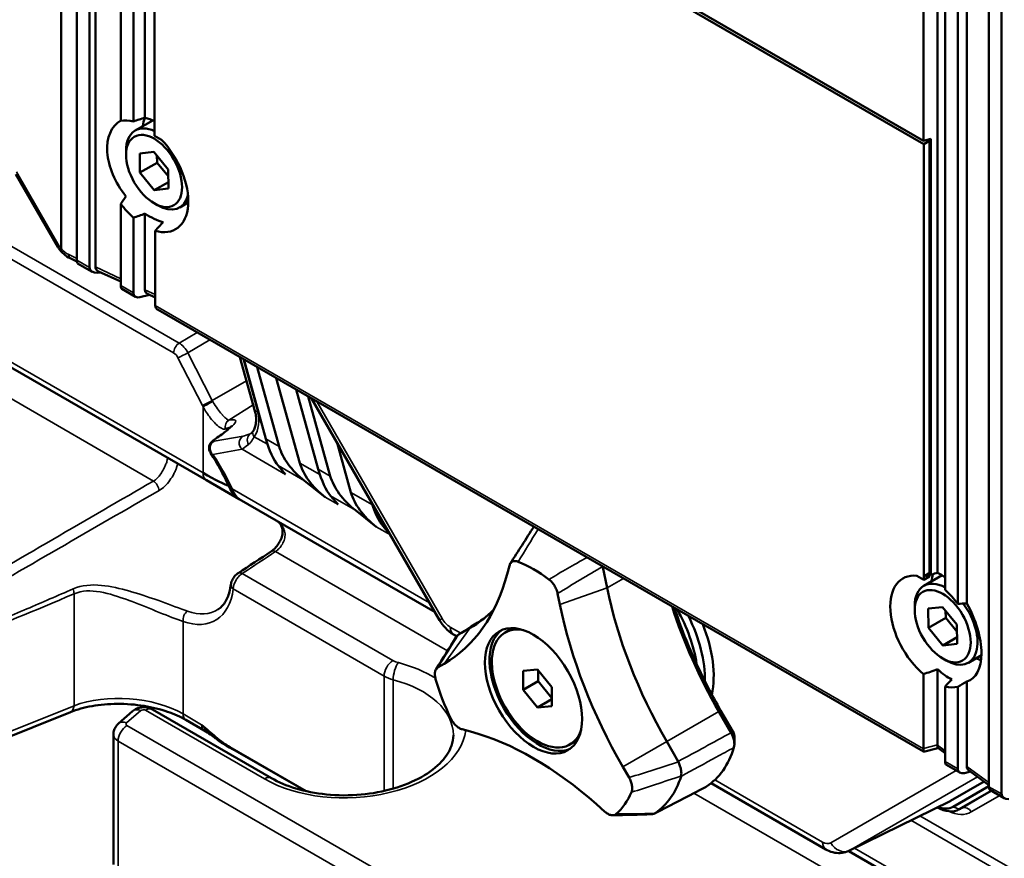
# Model space of a CAD drawing. Header units: millimetres. Extents: x 0 to 4638, y -120 to 1188.
# Tile 220 of 256: x 1413 to 1454, y 331 to 365. Entities that reach past the tile are written whole.
import ezdxf

# ---------------------------------------------------------------- set-up
doc = ezdxf.new("R2010")
doc.units = ezdxf.units.MM
doc.header["$LTSCALE"] = 2
doc.layers.add('Sichtbar (ISO)', color=7, linetype='Continuous', lineweight=50)
doc.layers.add('Sichtbar schmal (ISO)', color=7, linetype='Continuous', lineweight=35)

msp = doc.modelspace()

# ---------------------------------------------------------------- linework, layer by layer
at = {"layer": 'Sichtbar (ISO)'}
for p, q in [((1415.362, 392.8154), (1415.362, 355.2921)), ((1415.8805, 392.9511), (1415.8805, 354.9927)), ((1414.7072, 392.6441), (1414.7072, 355.7792)), ((1416.1251, 391.0211), (1416.1251, 355.0151)), ((1417.1697, 386.2185), (1417.1697, 361.045)), ((1417.6882, 386.3185), (1417.6882, 361.0214)), ((1418.1681, 386.4175), (1418.1681, 361.1711)), ((1418.5844, 378.5168), (1450.2762, 360.2195)), ((1418.5675, 378.3939), (1450.293, 360.0771)), ((1418.5675, 360.4309), (1418.5675, 378.3939)), ((1452.98, 371.5316), (1452.98, 333.5733)), ((1453.4986, 370.7972), (1453.4986, 333.2739)), ((1450.2762, 367.7052), (1450.2762, 360.2195)), ((1450.8606, 342.4016), (1450.8606, 366.8959)), ((1451.1723, 366.6348), (1451.1723, 341.6894)), ((1451.6909, 366.2792), (1451.6909, 341.1142)), ((1452.062, 366.0246), (1452.062, 341.1363)), ((1418.4965, 361.0644), (1417.7687, 360.6442)), ((1418.853, 360.2661), (1418.5675, 360.4309)), ((1450.2762, 360.2195), (1450.575, 360.2953)), ((1450.5287, 360.2132), (1450.444, 360.2621)), ((1450.575, 360.2953), (1450.575, 342.3868)), ((1450.5287, 360.2132), (1450.293, 360.0771)), ((1450.293, 360.0771), (1450.293, 342.1142)), ((1450.5287, 342.4136), (1450.5287, 360.2132)), ((1417.389, 359.6416), (1417.389, 359.8049)), ((1418.5337, 359.7663), (1417.9496, 359.7005)), ((1417.9496, 359.7005), (1417.9599, 358.909)), ((1419.128, 359.0407), (1418.5337, 359.7663)), ((1418.667, 359.3172), (1418.6632, 359.6082)), ((1417.9599, 358.909), (1418.667, 359.3172)), ((1419.1318, 358.7497), (1418.667, 359.3172)), ((1419.1383, 358.2492), (1419.128, 359.0407)), ((1412.8469, 358.838), (1414.5756, 355.8437)), ((1417.9599, 358.909), (1418.5542, 358.1833)), ((1418.5542, 358.1833), (1419.1348, 358.5185)), ((1418.5542, 358.1833), (1419.1383, 358.2492)), ((1417.1697, 357.6206), (1417.1697, 354.2484)), ((1418.5439, 357.6412), (1418.6854, 357.5596)), ((1419.9531, 357.6715), (1419.602, 357.4688)), ((1417.6882, 357.0454), (1417.6882, 353.949)), ((1418.1681, 357.2156), (1418.1681, 354.0709)), ((1420.7028, 346.2158), (1403.28, 356.2749)), ((1418.5844, 356.5098), (1418.5844, 353.4493)), ((1415.3636, 355.2462), (1415.0881, 355.3735)), ((1415.9894, 354.8171), (1415.3911, 355.1625)), ((1416.3582, 354.7866), (1416.2199, 354.7741)), ((1417.1697, 354.4116), (1416.2576, 354.8331)), ((1417.2202, 354.1065), (1417.7758, 353.7857)), ((1418.3481, 353.867), (1417.961, 353.7688)), ((1418.5844, 353.7578), (1418.2705, 353.9029)), ((1450.2807, 335.019), (1418.7179, 353.2418)), ((1422.0827, 351.2991), (1422.7125, 349.0278)), ((1422.2415, 351.2074), (1423.1521, 347.9237)), ((1422.7951, 350.8878), (1423.7057, 347.6041)), ((1424.5567, 346.9277), (1423.585, 350.4318)), ((1424.4063, 349.9576), (1425.3168, 346.6739)), ((1424.9024, 349.6712), (1425.8129, 346.3874)), ((1430.3173, 340.4505), (1425.0394, 349.5921)), ((1426.6639, 345.7111), (1426.0945, 347.7647)), ((1423.6593, 346.8205), (1423.9651, 346.4589)), ((1419.133, 346.133), (1419.1326, 346.1333)), ((1422.0589, 345.4329), (1420.7028, 346.2158)), ((1424.7471, 346.1924), (1425.5981, 345.5161)), ((1430.1316, 340.7721), (1422.0589, 345.4329)), ((1425.8241, 345.5706), (1426.1298, 345.2091)), ((1427.7053, 344.2995), (1426.8544, 344.9758)), ((1427.9888, 344.3208), (1428.2849, 343.9707)), ((1414.5588, 343.3726), (1414.5588, 343.3726)), ((1414.7661, 343.4924), (1414.7661, 343.4924)), ((1433.1076, 342.3432), (1433.2011, 342.692)), ((1437.0524, 342.6353), (1437.2268, 341.7834)), ((1450.5287, 342.4136), (1450.356, 342.2964)), ((1450.575, 342.3868), (1450.356, 342.2964)), ((1450.575, 342.3868), (1450.5287, 342.4136)), ((1450.293, 342.1142), (1450.0075, 342.279)), ((1450.5287, 342.2503), (1450.293, 342.1142)), ((1451.0425, 342.296), (1450.2956, 341.8648)), ((1450.356, 342.2964), (1450.356, 342.2497)), ((1450.5287, 342.2503), (1450.5287, 342.3024)), ((1417.5804, 341.6281), (1417.5797, 341.6285)), ((1435.1881, 341.5448), (1435.2815, 341.0881)), ((1449.9159, 340.8622), (1449.9159, 341.0255)), ((1451.0606, 340.9869), (1450.4765, 340.9211)), ((1450.4765, 340.9211), (1450.4868, 340.1296)), ((1451.6549, 340.2613), (1451.0606, 340.9869)), ((1451.1939, 340.5378), (1451.1901, 340.8288)), ((1450.4868, 340.1296), (1451.1939, 340.5378)), ((1451.6587, 339.9703), (1451.1939, 340.5378)), ((1431.1034, 339.8464), (1431.5796, 340.1213)), ((1433.1677, 340.0148), (1433.0262, 339.9332)), ((1450.4868, 340.1296), (1451.0811, 339.4039)), ((1451.6652, 339.4698), (1451.6549, 340.2613)), ((1430.8942, 339.855), (1431.0255, 339.7793)), ((1451.0811, 339.4039), (1451.6617, 339.7391)), ((1451.0811, 339.4039), (1451.6652, 339.4698)), ((1451.0709, 338.8618), (1451.2123, 338.7802)), ((1452.669, 339.0012), (1452.1289, 338.6894)), ((1430.2554, 338.5014), (1430.5108, 338.6488)), ((1434.3596, 338.4095), (1433.7703, 338.3568)), ((1433.7703, 338.3568), (1433.7703, 337.5712)), ((1434.9488, 337.6764), (1434.3596, 338.4095)), ((1434.3831, 337.925), (1434.3831, 338.3801)), ((1450.8606, 335.3002), (1450.8606, 338.4256)), ((1433.7703, 337.5712), (1434.3831, 337.925)), ((1434.9488, 337.2213), (1434.3831, 337.925)), ((1450.2762, 338.2125), (1450.2762, 335.152)), ((1452.062, 337.9152), (1452.062, 334.4119)), ((1433.7703, 337.5712), (1434.3596, 336.8381)), ((1434.9488, 336.8907), (1434.9488, 337.6764)), ((1451.1723, 337.7134), (1451.1723, 334.617)), ((1451.6909, 337.6898), (1451.6909, 334.3176)), ((1434.3596, 336.8381), (1434.9488, 337.1783)), ((1417.6553, 336.6864), (1417.0729, 336.1776)), ((1418.4764, 336.7613), (1423.3832, 333.9283)), ((1434.3596, 336.8381), (1434.9488, 336.8907)), ((1442.3436, 335.8014), (1441.8362, 336.6802)), ((1441.9109, 336.7233), (1442.4183, 335.8445)), ((1410.6292, 334.8641), (1415.0969, 336.6552)), ((1420.6157, 335.8887), (1419.8514, 336.3299)), ((1431.5977, 335.8473), (1431.2489, 335.9408)), ((1416.8663, 335.7298), (1416.8663, 330.3668)), ((1421.6665, 335.2101), (1424.8183, 333.3905)), ((1421.7963, 335.1229), (1421.6665, 335.2101)), ((1424.7831, 333.3985), (1421.7963, 335.1229)), ((1435.8343, 335.396), (1435.6929, 335.3144)), ((1439.688, 335.4399), (1440.1642, 334.615)), ((1450.2827, 335.0187), (1450.8755, 335.1691)), ((1450.8725, 335.1713), (1451.1723, 334.954)), ((1437.8784, 334.3951), (1438.1337, 333.9528)), ((1451.7784, 334.1543), (1451.2228, 334.4751)), ((1452.1348, 334.2563), (1452.98, 333.6437)), ((1452.212, 334.2004), (1451.9637, 334.1374)), ((1441.5201, 333.7202), (1446.2563, 330.9857)), ((1452.7758, 333.7917), (1451.398, 332.9962)), ((1451.5011, 332.7483), (1452.98, 333.6022)), ((1453.0092, 333.4437), (1453.6075, 333.0983)), ((1453.0748, 333.4058), (1451.7507, 332.6414)), ((1437.1402, 332.5394), (1436.7914, 332.8487)), ((1451.3725, 332.9826), (1447.2049, 330.9255)), ((1451.6995, 332.6148), (1451.8099, 332.6633)), ((1472.4414, 316.3446), (1447.1949, 330.9207))]:
    msp.add_line(p, q, dxfattribs=at)
for centre, major_axis, ratio, start_param, end_param in [((1418.5705, 359.0119), (-1.4934, 1.9867), 0.6426978, 6.2134631, 7.9130105), ((1418.1668, 358.7571), (-1.2635, 2.1885), 0.5773503, 5.7689216, 6.0897782), ((1417.1328, 358.8483), (-8.6147, -3.0152), 0.2065456, 4.5200607, 4.5758662), ((1419.7225, 359.6553), (-1.1673, 2.0218), 0.5773503, 0.459719, 0.6676388), ((1418.5705, 359.0119), (-1.4934, 1.9867), 0.6426978, 5.4212973, 5.6260244), ((1418.6854, 359.0565), (-0.9167, 1.5877), 0.5773503, 5.5888219, 7.0685835), ((1418.1668, 358.7571), (1.2635, -2.1885), 0.5773503, 5.7336477, 8.2452503), ((1412.3362, 354.4993), (-6.3252, -6.85), 0.1917863, 2.2113608, 2.2628759), ((1418.6854, 359.0565), (0.9167, -1.5877), 0.5773503, 5.4977871, 6.8214659), ((1418.1668, 358.7571), (-1.2635, 2.1885), 0.5773503, 1.7642034, 2.0850601), ((1419.7225, 359.6553), (-1.1673, 2.0218), 0.5773503, 2.4739539, 2.4956855), ((1417.1328, 358.8483), (-8.6147, -3.0152), 0.2065456, 1.5629853, 1.6187908), ((1418.5705, 359.0119), (-1.4934, 1.9867), 0.6426978, 2.0719379, 2.457938), ((1418.0771, 358.0087), (-4.9421, -5.3522), 0.1917863, 1.466679, 1.5341436), ((1415.4616, 355.5067), (-0.0648, -0.3463), 0.218386, 5.4210452, 6.2064434), ((1416.2523, 355.0502), (-0.363, -0.1148), 0.6979017, 6.0659259, 7.5494558), ((1416.5282, 355.0752), (-0.3973, -0.1056), 0.649359, 6.1122665, 6.9471569), ((1417.3422, 354.4209), (0.1123, 0.3189), 0.4107544, 2.2794526, 3.0648507), ((1417.9871, 354.0486), (0.2519, 0.2304), 0.6979017, 2.5734539, 4.0569837), ((1418.4795, 354.1735), (-0.2708, -0.2236), 0.687232, 5.7671312, 6.6020215), ((1418.8284, 353.3145), (0.1761, -0.2863), 0.5899362, 3.9060043, 3.9707113), ((1419.0009, 353.4633), (0.4155, 0.0391), 0.674748, 3.1160316, 3.9014298), ((1423.0337, 349.1169), (-0.3212, -0.0891), 0.0838967, 0, 0.0000363), ((1417.7363, 346.1488), (-3.9976, -2.2232), 0.0619677, 3.274449, 3.4687764), ((1423.6277, 348.3259), (-0.37, 1.6907), 0.3227512, 1.7398558, 2.5937167), ((1425.7391, 347.1069), (-1.9457, 1.3261), 0.5628935, 0.5871782, 1.4410391), ((1426.59, 346.4305), (-1.9457, 1.3261), 0.5628935, 0.5871782, 1.4410391), ((1417.7363, 348.6983), (3.996, -2.7088), 0.0660611, 5.5425391, 6.0808137), ((1425.7924, 347.076), (-0.37, 1.6907), 0.3227512, 1.7398558, 2.5937167), ((1427.8463, 345.8903), (-1.9457, 1.3261), 0.5628935, 0.5871782, 1.4410391), ((1428.6973, 345.2139), (-1.9457, 1.3261), 0.5628935, 0.5871782, 1.4410391), ((1427.9572, 345.8262), (-0.37, 1.6907), 0.3227512, 1.8164523, 2.5937167), ((1434.1946, 337.5285), (3.072, -5.3209), 0.5773503, 2.2107058, 2.5016831), ((1436.9483, 342.6067), (0.0148, -0.1392), 0.7670478, 1.6952958, 1.8504631), ((1449.3975, 339.9259), (-8.7199, -3.052), 0.2065456, 4.4720872, 4.5303684), ((1451.135, 340.2108), (-1.0324, 2.2583), 0.5030709, 5.5212547, 5.7253107), ((1423.4161, 350.9371), (7.0947, -12.2883), 0.5773503, 0, 0.5235988), ((1450.6937, 339.9777), (-1.2635, 2.1885), 0.5773503, 5.8919166, 8.4035192), ((1451.2123, 340.2771), (-0.9167, 1.5877), 0.5773503, 5.5286204, 7.0685835), ((1452.2494, 340.8758), (1.1673, -2.0218), 0.5773503, 3.6298488, 3.8092314), ((1446.4123, 339.3222), (6.7243, -11.6467), 0.5773503, 4.1887902, 4.712389), ((1450.6937, 339.9777), (-1.2635, 2.1885), 0.5773503, 4.905796, 5.2266527), ((1443.319, 336.6114), (-11.1602, -3.9061), 0.2065456, 3.7433549, 3.79487), ((1451.135, 340.2108), (-1.0324, 2.2583), 0.5030709, 3.0523245, 4.8971979), ((1424.8553, 351.7681), (6.7243, -11.6467), 0.5773503, 0, 0.1580944), ((1444.973, 338.4912), (7.0947, -12.2883), 0.5773503, 4.1887902, 4.712389), ((1448.5087, 340.5326), (-6.6725, 11.5571), 0.5773503, 1.2101752, 1.5707963), ((1448.7443, 340.6686), (6.8333, -11.8357), 0.5773503, 4.3679335, 4.5542458), ((1437.9658, 339.7059), (-2.125, 3.6806), 0.5773503, 4.1113922, 4.7000038), ((1451.2123, 340.2771), (0.9167, -1.5877), 0.5773503, 5.4977871, 8.0661831), ((1438.1067, 339.7872), (2.2337, -3.8689), 0.5773503, 0.7733574, 1.453772), ((1434.3831, 337.6374), (-1.4167, 2.4537), 0.5773503, 0.0666005, 3.0749922), ((1434.3596, 337.6238), (1.3333, -2.3094), 0.5773503, 2.6647368, 6.7600412), ((1434.501, 337.7054), (-1.3333, 2.3094), 0.5773503, 6.1168613, 6.2831853), ((1438.4372, 339.978), (-2.2542, 3.9043), 0.5773503, 3.7062052, 4.4626498), ((1431.0426, 339.7661), (0.096, 0.0895), 0.200277, 0.7147293, 0.8698966), ((1452.2494, 340.8758), (1.1673, -2.0218), 0.5773503, 5.6155465, 5.7452562), ((1448.7443, 340.6686), (6.8333, -11.8357), 0.5773503, 4.5542458, 4.712389), ((1449.3975, 339.9259), (-8.7199, -3.052), 0.2065456, 1.5992998, 1.6667644), ((1451.135, 340.2108), (-1.0324, 2.2583), 0.5030709, 2.2242117, 2.6102118), ((1434.1946, 337.5285), (-3.072, 5.3209), 0.5773503, 1.1635083, 1.4544856), ((1450.8516, 339.3807), (-4.8825, -5.2876), 0.1917863, 1.4303645, 1.4861701), ((1443.319, 336.6114), (-11.1602, -3.9061), 0.2065456, 2.3439816, 2.3954967), ((1450.6937, 339.9777), (1.2635, -2.1885), 0.5773503, 5.7689216, 6.0897782), ((1418.2097, 336.2994), (0.2667, 0.4619), 0.5773503, 0, 0.0000738), ((1417.4238, 335.7759), (-0.3509, 0.4017), 0.6485962, 0, 0.0000197), ((1417.533, 335.7324), (-0.6667, -0.0041), 0.5813683, 6.2769216, 6.2796442), ((1434.1946, 323.1573), (-7.0947, 12.2883), 0.5773503, 5.2359878, 5.7595865), ((1434.501, 337.7054), (1.3333, -2.3094), 0.5773503, 0, 0.166324), ((1442.0269, 335.6185), (-0.3188, 0.5855), 0.5483838, 3.6486707, 4.7260793), ((1437.7302, 339.5699), (3.4942, -6.0521), 0.5773503, 0.0309398, 0.492659), ((1450.331, 335.3749), (0.0493, 0.3562), 0.0832902, 2.3223585, 3.1754286), ((1450.0321, 335.2991), (-0.1794, 0.2932), 0.5639567, 3.8215181, 3.886225), ((1450.9448, 335.5306), (0.0691, 0.3607), 0.1405476, 2.3535671, 3.075896), ((1450.6533, 335.4566), (0.1402, -0.3069), 0.4971135, 0.7634012, 0.827456), ((1440.0734, 334.5522), (0.065, -0.139), 0.7148939, 1.5360708, 1.6912382), ((1451.3449, 334.7895), (-0.1123, -0.3189), 0.4107544, 5.4210452, 6.2064434), ((1451.9897, 334.4172), (-0.2519, -0.2304), 0.6979017, 5.7150465, 7.1985764), ((1452.3535, 334.5095), (0.2403, 0.2345), 0.7037459, 2.539686, 3.2620149), ((1435.6338, 338.3595), (3.4424, -5.9624), 0.5773503, 0.0408724, 0.4827264), ((1440.1675, 333.9888), (0.1036, 0.089), 0.6506282, 5.4691834, 5.6241517), ((1441.004, 334.1633), (0.3075, -0.5915), 0.5930246, 0, 0.0564046), ((1453.0797, 333.7879), (0.0648, 0.3463), 0.218386, 2.2794526, 3.0648507), ((1434.1946, 337.5285), (3.072, -5.3209), 0.5773503, 0.1163107, 0.407288), ((1453.8704, 333.3314), (0.363, 0.1148), 0.6979017, 2.9243333, 4.2900015), ((1450.7312, 334.153), (-0.6664, 1.1569), 0.5766941, 3.1045851, 3.1421586), ((1450.915, 334.309), (0.9626, -1.6108), 0.5695869, 6.2119622, 6.2133251), ((1439.1015, 332.4722), (-0.1381, -0.0437), 0.2507014, 2.2840432, 2.4390115)]:
    msp.add_ellipse(centre, major_axis=major_axis, ratio=ratio, start_param=start_param, end_param=end_param, dxfattribs=at)
for centre, major_axis in [((1418.5439, 358.9748), (-0.8167, 1.4145)), ((1451.0709, 340.1954), (-0.8167, 1.4145)), ((1434.1946, 337.5285), (1.4167, -2.4537))]:
    msp.add_ellipse(centre, major_axis=major_axis, ratio=0.5773503, dxfattribs=at)
for points in [[(1414.666, 355.7057), (1414.6335, 355.7497), (1414.6032, 355.796), (1414.5756, 355.8437)], [(1414.7025, 355.7622), (1414.6844, 355.7428), (1414.6593, 355.7133), (1414.6661, 355.7054)], [(1421.562, 346.1066), (1421.4116, 346.4519), (1421.1721, 346.8804), (1420.8731, 347.3436)], [(1433.2394, 342.782), (1433.5623, 343.2912), (1433.8847, 343.7968), (1434.2066, 344.2994)], [(1422.0061, 342.3809), (1422.4643, 342.6823), (1422.9224, 342.9837), (1423.3804, 343.2852)], [(1437.0469, 342.656), (1437.0464, 342.6575), (1437.0459, 342.659), (1437.0454, 342.6604)], [(1431.0947, 339.8411), (1431.4486, 340.0664), (1431.8025, 340.2918), (1432.1564, 340.5171)], [(1430.1751, 338.4223), (1430.448, 338.8626), (1430.7252, 339.3059), (1431.0057, 339.7516)], [(1421.0814, 335.569), (1420.9477, 335.6793), (1420.7909, 335.7875), (1420.6157, 335.8887)], [(1442.4183, 335.8445), (1442.4666, 335.7619), (1442.492, 335.6689), (1442.4895, 335.593)], [(1442.4895, 335.593), (1442.4864, 335.4991), (1442.4833, 335.4051), (1442.4803, 335.3111)], [(1441.3116, 333.5718), (1440.6043, 333.2041), (1439.897, 332.8365), (1439.1896, 332.4689)], [(1451.7507, 332.6414), (1451.511, 332.5032), (1451.1783, 332.5327), (1450.8427, 332.7211)], [(1450.8738, 332.7364), (1451.1094, 332.6468), (1451.3323, 332.6493), (1451.5011, 332.7483)], [(1439.069, 332.4372), (1438.5352, 332.419), (1437.9981, 332.4044), (1437.4569, 332.3944)]]:
    msp.add_open_spline(points, degree=3, dxfattribs=at)
for points, knots in [([(1414.7025, 355.7622), (1414.7043, 355.7642), (1414.7056, 355.7671), (1414.707, 355.773), (1414.7072, 355.776), (1414.7072, 355.7792)], [0, 0, 0, 0, 0.5511287, 0.5511287, 1, 1, 1, 1]), ([(1415.0881, 355.3735), (1414.9931, 355.4175), (1414.9014, 355.4782), (1414.7641, 355.5971), (1414.7128, 355.6494), (1414.6661, 355.7055)], [0, 0, 0, 0, 0.050391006, 0.050391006, 0.0832496, 0.0832496, 0.0832496, 0.0832496]), ([(1422.6257, 348.2401), (1422.6543, 348.2822), (1422.6807, 348.3348), (1422.7219, 348.4533), (1422.7372, 348.5208), (1422.7545, 348.6657), (1422.7558, 348.7453), (1422.743, 348.8925), (1422.7309, 348.9618), (1422.7125, 349.0278)], [0, 0, 0, 0, 0.03343211, 0.03343211, 0.06727766, 0.06727766, 0.10317041, 0.10317041, 0.13418746, 0.13418746, 0.13418746, 0.13418746]), ([(1421.0793, 347.9281), (1421.2661, 348.0548), (1421.4185, 348.1664), (1421.641, 348.3453), (1421.7135, 348.4168), (1421.7484, 348.4592), (1421.7523, 348.4653), (1421.7523, 348.4653)], [0, 0, 0, 0, 0.1476735, 0.1476735, 0.29762522, 0.29762522, 0.34213256, 0.34213256, 0.34213256, 0.34213256]), ([(1422.5489, 348.1506), (1422.5497, 348.1511), (1422.552, 348.1526), (1422.5625, 348.1616), (1422.5741, 348.1729), (1422.5993, 348.2031), (1422.6123, 348.2204), (1422.6257, 348.2401)], [0, 0, 0, 0, 0.010144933, 0.010144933, 0.027755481, 0.027755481, 0.04217299, 0.04217299, 0.04217299, 0.04217299]), ([(1420.8653, 347.3545), (1420.8449, 347.3858), (1420.8296, 347.4209), (1420.8114, 347.4931), (1420.8084, 347.5311), (1420.8142, 347.6037), (1420.8231, 347.6394), (1420.8475, 347.6999), (1420.8626, 347.7259), (1420.8914, 347.767), (1420.9051, 347.7833), (1420.9464, 347.8271), (1420.9742, 347.8509), (1421.0283, 347.8926), (1421.0525, 347.9099), (1421.0793, 347.9281)], [0, 0, 0, 0, 0.01714291, 0.01714291, 0.03432463, 0.03432463, 0.05143326, 0.05143326, 0.06751359, 0.06751359, 0.08272907, 0.08272907, 0.11073772, 0.11073772, 0.12996397, 0.12996397, 0.12996397, 0.12996397]), ([(1422.0589, 345.4329), (1422.0197, 345.4556), (1421.9868, 345.4797), (1421.9329, 345.5242), (1421.9114, 345.545), (1421.8622, 345.5962), (1421.8389, 345.6247), (1421.7506, 345.7403), (1421.6938, 345.8347), (1421.6099, 346.0008), (1421.5857, 346.052), (1421.562, 346.1066)], [0, 0, 0, 0, 0.0252939, 0.0252939, 0.05151005, 0.05151005, 0.09511703, 0.09511703, 0.22582546, 0.22582546, 0.27871463, 0.27871463, 0.27871463, 0.27871463]), ([(1423.3804, 343.2852), (1423.4203, 343.3115), (1423.4642, 343.3465), (1423.5507, 343.4299), (1423.5944, 343.4795), (1423.6771, 343.591), (1423.7166, 343.655), (1423.7828, 343.7896), (1423.8099, 343.8627), (1423.8401, 343.9958), (1423.8458, 344.0578), (1423.8419, 344.1729), (1423.8324, 344.2271), (1423.8008, 344.3285), (1423.7772, 344.375), (1423.714, 344.4631), (1423.6682, 344.5038), (1423.6258, 344.5283)], [0, 0, 0, 0, 0.03091832, 0.03091832, 0.06209792, 0.06209792, 0.09534753, 0.09534753, 0.12962645, 0.12962645, 0.15975573, 0.15975573, 0.18977339, 0.18977339, 0.22361256, 0.22361256, 0.26557936, 0.26557936, 0.26557936, 0.26557936]), ([(1433.5647, 342.8557), (1433.5226, 342.8729), (1433.4816, 342.8829), (1433.4032, 342.8869), (1433.3665, 342.8806), (1433.3013, 342.8513), (1433.2733, 342.8285), (1433.2287, 342.769), (1433.2121, 342.7331), (1433.2011, 342.692)], [-0.10976353, -0.10976353, -0.10976353, -0.10976353, -0.08266018, -0.08266018, -0.05492685, -0.05492685, -0.02711011, -0.02711011, 0, 0, 0, 0]), ([(1421.7119, 341.9068), (1421.7189, 341.9643), (1421.7358, 342.0217), (1421.7832, 342.1309), (1421.8144, 342.1842), (1421.8856, 342.2786), (1421.9262, 342.3211), (1421.9824, 342.3647), (1421.9941, 342.3731), (1422.0061, 342.3809)], [0, 0, 0, 0, 0.027212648, 0.027212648, 0.054290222, 0.054290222, 0.080551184, 0.080551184, 0.087205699, 0.087205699, 0.087205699, 0.087205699]), ([(1435.1881, 341.5448), (1435.1771, 341.5986), (1435.1605, 341.6536), (1435.116, 341.7644), (1435.0881, 341.8194), (1435.0229, 341.924), (1434.9862, 341.9728), (1434.9077, 342.0594), (1434.8666, 342.097), (1434.8244, 342.1285)], [-0.10976253, -0.10976253, -0.10976253, -0.10976253, -0.08269696, -0.08269696, -0.054926, -0.054926, -0.02714753, -0.02714753, 0, 0, 0, 0]), ([(1421.7119, 341.9068), (1421.6993, 341.8052), (1421.6811, 341.7093), (1421.6341, 341.5309), (1421.6055, 341.4483), (1421.5395, 341.2974), (1421.5021, 341.2292), (1421.4202, 341.1071), (1421.3757, 341.0532), (1421.2804, 340.9589), (1421.2297, 340.9184), (1421.1755, 340.884)], [0.13198604, 0.13198604, 0.13198604, 0.13198604, 0.25768936, 0.25768936, 0.38344276, 0.38344276, 0.50919615, 0.50919615, 0.63494955, 0.63494955, 0.76070294, 0.76070294, 0.76070294, 0.76070294]), ([(1430.8942, 339.855), (1430.7718, 339.9257), (1430.6585, 340.0186), (1430.4673, 340.2223), (1430.3851, 340.333), (1430.3173, 340.4505)], [0, 0, 0, 0, 0.06706273, 0.06706273, 0.12808967, 0.12808967, 0.12808967, 0.12808967]), ([(1431.0908, 339.8386), (1431.0601, 339.8183), (1431.0339, 339.7928), (1431.0104, 339.7589), (1431.008, 339.7553), (1431.0057, 339.7516)], [0, 0, 0, 0, 0.02500573, 0.02500573, 0.027960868, 0.027960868, 0.027960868, 0.027960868]), ([(1430.2554, 338.5014), (1430.2254, 338.484), (1430.1996, 338.4596), (1430.158, 338.3965), (1430.1428, 338.358), (1430.1251, 338.2695), (1430.1228, 338.2204), (1430.131, 338.1165), (1430.1412, 338.0626), (1430.157, 338.0077)], [-0.10976253, -0.10976253, -0.10976253, -0.10976253, -0.08269696, -0.08269696, -0.05492601, -0.05492601, -0.02714753, -0.02714753, 0, 0, 0, 0]), ([(1419.8514, 336.3299), (1419.6339, 336.4555), (1419.3748, 336.5708), (1418.7972, 336.7677), (1418.4687, 336.8495), (1417.7716, 336.9644), (1417.392, 336.9943), (1416.6676, 336.9898), (1416.3129, 336.9581), (1415.6615, 336.8434), (1415.3558, 336.7589), (1415.0969, 336.6552)], [0, 0, 0, 0, 0.14632175, 0.14632175, 0.30203899, 0.30203899, 0.46873524, 0.46873524, 0.63050526, 0.63050526, 0.7911209, 0.7911209, 0.7911209, 0.7911209]), ([(1417.6553, 336.6864), (1417.7066, 336.7312), (1417.766, 336.7678), (1417.8926, 336.8217), (1417.9613, 336.8394), (1418.106, 336.8566), (1418.184, 336.8545), (1418.3348, 336.8267), (1418.4096, 336.7998), (1418.4763, 336.7613)], [0.00000215, 0.00000215, 0.00000215, 0.00000215, 0.03087645, 0.03087645, 0.06225799, 0.06225799, 0.09648945, 0.09648945, 0.13143772, 0.13143772, 0.13143772, 0.13143772]), ([(1430.7868, 336.3844), (1430.8132, 336.3305), (1430.8441, 336.2786), (1430.9142, 336.1803), (1430.9531, 336.1349), (1431.0359, 336.0554), (1431.0791, 336.022), (1431.1654, 335.9701), (1431.2078, 335.9518), (1431.2489, 335.9408)], [-0.10976353, -0.10976353, -0.10976353, -0.10976353, -0.08266017, -0.08266017, -0.05492685, -0.05492685, -0.02711011, -0.02711011, 0, 0, 0, 0]), ([(1416.8682, 335.7308), (1416.8682, 335.7949), (1416.8789, 335.8598), (1416.9199, 335.9799), (1416.9502, 336.0368), (1417.0132, 336.1199), (1417.0417, 336.1504), (1417.0729, 336.1776)], [0, 0, 0, 0, 0.029034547, 0.029034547, 0.057515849, 0.057515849, 0.076256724, 0.076256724, 0.076256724, 0.076256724]), ([(1420.5052, 336.1328), (1420.7406, 335.9203), (1420.8665, 335.8064), (1421.0793, 335.6317), (1421.292, 335.4571), (1421.4807, 335.3179), (1421.6665, 335.2101)], [0, 0, 0, 0, 0.5, 0.5, 0.5, 1, 1, 1, 1]), ([(1421.7963, 335.1229), (1421.6935, 335.1655), (1421.5812, 335.2218), (1421.4631, 335.2943), (1421.404, 335.3305), (1421.3435, 335.3707), (1421.282, 335.4147), (1421.2204, 335.4588), (1421.1325, 335.5274), (1421.0946, 335.5584), (1420.943, 335.6822), (1420.7391, 335.8701), (1420.5052, 336.1328)], [0, 0, 0, 0, 0.25, 0.25, 0.25, 0.375, 0.375, 0.375, 0.5, 0.5, 0.5, 1, 1, 1, 1]), ([(1423.3832, 333.9283), (1423.672, 333.7616), (1424.0163, 333.6161), (1424.7786, 333.3856), (1425.209, 333.3006), (1426.1167, 333.2074), (1426.6081, 333.2034), (1427.5423, 333.2895), (1427.9974, 333.3768), (1428.8375, 333.623), (1429.2329, 333.7859), (1429.9101, 334.164), (1430.1971, 334.3851), (1430.5985, 334.8235), (1430.7312, 335.0439), (1430.8608, 335.4074), (1430.8868, 335.5567), (1430.8868, 335.7029)], [0, 0, 0, 0, 0.1929828, 0.1929828, 0.3956197, 0.3956197, 0.610982, 0.610982, 0.8194266, 0.8194266, 1.0303081, 1.0303081, 1.243828, 1.243828, 1.4422464, 1.4422464, 1.5852268, 1.5852268, 1.5852268, 1.5852268]), ([(1440.175, 334.5938), (1440.1972, 334.5429), (1440.2169, 334.4909), (1440.2504, 334.3855), (1440.264, 334.3326), (1440.2834, 334.2306), (1440.2893, 334.182), (1440.2928, 334.0933), (1440.2907, 334.0533), (1440.2849, 334.0179)], [-0.1015297, -0.1015297, -0.1015297, -0.1015297, -0.07652398, -0.07652398, -0.05074093, -0.05074093, -0.02499362, -0.02499362, 0, 0, 0, 0]), ([(1438.2322, 333.3455), (1438.2479, 333.3821), (1438.2581, 333.4241), (1438.2664, 333.5184), (1438.2641, 333.5701), (1438.2465, 333.6789), (1438.2313, 333.7351), (1438.1896, 333.8464), (1438.1638, 333.9007), (1438.1337, 333.9528)], [-0.10976353, -0.10976353, -0.10976353, -0.10976353, -0.08266018, -0.08266018, -0.05492685, -0.05492685, -0.02711011, -0.02711011, 0, 0, 0, 0]), ([(1437.1402, 332.5394), (1437.1813, 332.503), (1437.2236, 332.4724), (1437.3098, 332.4247), (1437.3529, 332.4082), (1437.4357, 332.392), (1437.4747, 332.3924), (1437.545, 332.4097), (1437.5759, 332.4261), (1437.6023, 332.4494)], [-0.10976253, -0.10976253, -0.10976253, -0.10976253, -0.08269696, -0.08269696, -0.05492601, -0.05492601, -0.02714753, -0.02714753, 0, 0, 0, 0]), ([(1439.069, 332.4372), (1439.0787, 332.4376), (1439.0884, 332.4384), (1439.134, 332.4446), (1439.1683, 332.4564), (1439.2002, 332.4747)], [0.069863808, 0.069863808, 0.069863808, 0.069863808, 0.076536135, 0.076536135, 0.101529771, 0.101529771, 0.101529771, 0.101529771]), ([(1447.2054, 330.9258), (1447.1153, 330.8813), (1447.0167, 330.8524), (1446.818, 330.8276), (1446.7159, 330.8317), (1446.5086, 330.8703), (1446.402, 330.9084), (1446.287, 330.9685), (1446.2716, 330.9769), (1446.2563, 330.9857)], [0, 0, 0, 0, 0.04781394, 0.04781394, 0.09602611, 0.09602611, 0.1495038, 0.1495038, 0.15785486, 0.15785486, 0.15785486, 0.15785486])]:
    msp.add_open_spline(points, degree=3, knots=knots, dxfattribs=at)
at = {"layer": 'Sichtbar schmal (ISO)'}
for p, q in [((1412.8626, 358.9331), (1414.6286, 355.8743)), ((1408.2814, 358.3965), (1419.5773, 351.8748)), ((1419.3498, 351.4715), (1408.0727, 357.9823)), ((1403.1419, 356.5801), (1420.5648, 346.521)), ((1414.5756, 355.8437), (1414.6286, 355.8743)), ((1415.0227, 355.5245), (1415.362, 355.3677)), ((1418.5162, 346.1835), (1403.097, 355.0858)), ((1415.362, 355.2921), (1415.8805, 354.9927)), ((1416.1251, 355.0151), (1417.1697, 354.5323)), ((1417.1697, 354.2484), (1417.6882, 353.949)), ((1418.1681, 354.0709), (1418.5844, 353.8786)), ((1418.5849, 353.4313), (1450.2757, 335.1347)), ((1420.3179, 352.3181), (1419.5773, 351.8748)), ((1419.9382, 351.4721), (1420.844, 352.0143)), ((1419.9382, 351.4721), (1420.9449, 349.5055)), ((1420.537, 349.3035), (1419.5302, 351.2701)), ((1422.2158, 351.2223), (1422.8108, 349.0764)), ((1422.3561, 350.3134), (1420.9449, 349.5055)), ((1421.6298, 348.6928), (1422.6293, 349.328)), ((1425.2513, 349.4697), (1430.4233, 340.5116)), ((1420.5648, 349.251), (1420.5648, 346.521)), ((1422.5116, 348.1317), (1422.5698, 348.1691)), ((1421.016, 347.8245), (1422.2171, 348.0388)), ((1422.6784, 348.0122), (1423.2199, 347.6995)), ((1423.1521, 347.9237), (1423.7057, 347.6041)), ((1422.1726, 347.4938), (1420.9715, 347.2796)), ((1423.9651, 346.4589), (1422.1726, 347.4938)), ((1424.5567, 346.9277), (1425.3846, 346.4497)), ((1424.7471, 346.1924), (1423.6593, 346.8205)), ((1425.3168, 346.6739), (1425.8129, 346.3874)), ((1429.9045, 341.1656), (1421.765, 345.8649)), ((1426.6639, 345.7111), (1427.5494, 345.1999)), ((1426.1298, 345.2091), (1425.5981, 345.5161)), ((1426.8544, 344.9758), (1425.8241, 345.5706)), ((1428.29, 343.9619), (1427.7053, 344.2995)), ((1428.1298, 344.2395), (1427.9888, 344.3208)), ((1430.6469, 339.1798), (1423.5555, 343.2741)), ((1422.181, 342.3697), (1428.3962, 338.7813)), ((1437.2268, 341.7834), (1437.9119, 342.1601)), ((1428.0322, 338.136), (1421.807, 341.7301)), ((1435.2815, 341.0881), (1437.2268, 341.7834)), ((1415.2413, 341.5305), (1415.2413, 336.9143)), ((1419.741, 336.5741), (1419.741, 340.3916)), ((1430.4233, 340.5116), (1430.3173, 340.4505)), ((1431.5796, 340.1213), (1431.9033, 340.3271)), ((1430.5108, 338.6488), (1431.5796, 340.1213)), ((1430.7562, 340.1602), (1431.1966, 339.906)), ((1428.0322, 333.3992), (1428.0322, 338.136)), ((1428.4063, 337.9854), (1428.4063, 333.4966)), ((1415.2413, 336.9143), (1410.7735, 335.1232)), ((1417.993, 336.7123), (1417.4106, 336.2035)), ((1423.1034, 333.894), (1418.1965, 336.727)), ((1441.8362, 336.6802), (1439.688, 335.4399)), ((1441.8362, 336.6802), (1441.9109, 336.7233)), ((1419.741, 336.5741), (1420.5052, 336.1328)), ((1417.4255, 336.1018), (1431.9635, 327.7083)), ((1431.1032, 327.3496), (1417.0616, 335.4565)), ((1417.0616, 335.4565), (1417.0616, 330.0972)), ((1442.3436, 335.8014), (1442.4183, 335.8445)), ((1437.8784, 334.3951), (1439.688, 335.4399)), ((1450.2762, 335.152), (1450.8606, 335.3002)), ((1450.8601, 335.2831), (1451.1723, 335.0568)), ((1446.4511, 331.2579), (1451.6231, 334.244)), ((1451.1723, 334.617), (1451.6909, 334.3176)), ((1452.062, 334.4119), (1452.98, 333.7465)), ((1441.6753, 333.8561), (1446.1183, 331.2909)), ((1452.5078, 333.986), (1447.2307, 330.9393)), ((1452.98, 333.5733), (1453.4986, 333.2739)), ((1476.499, 312.7071), (1440.811, 333.3116)), ((1451.8702, 332.6939), (1453.089, 333.3976)), ((1453.4211, 333.2059), (1452.2514, 332.5306)), ((1447.2307, 330.9393), (1451.398, 332.9962)), ((1451.5011, 332.7483), (1451.7507, 332.6414)), ((1451.7507, 332.6414), (1451.8702, 332.6939)), ((1450.133, 332.3708), (1458.382, 327.6082)), ((1458.2305, 327.2972), (1449.7609, 332.1871)), ((1471.237, 317.3022), (1447.4399, 331.0415))]:
    msp.add_line(p, q, dxfattribs=at)
for centre, major_axis, ratio, start_param, end_param in [((1414.9622, 356.0693), (-0.332, 0.5786), 0.5791697, 1.5755459, 1.7779092), ((1415.0244, 356.0701), (-0.3985, 0.5407), 0.6386543, 1.6393791, 2.2816511), ((1415.2279, 355.6761), (-0.1398, -0.3026), 0.4965015, 5.448295, 6.2831853), ((1419.5855, 351.6076), (0.1667, 0.2887), 0.5773503, 0.8203047, 2.3561945), ((1419.5854, 351.3353), (0.3379, -0.5747), 0.5625561, 1.4793895, 2.351486), ((1419.3497, 351.1992), (-0.1666, 0.2888), 0.5776783, 4.6258838, 5.4979804), ((1419.7659, 351.4062), (-0.2967, -0.1519), 0.0711624, 0.6172781, 2.1531678), ((1420.7727, 349.4396), (0.2967, 0.1519), 0.0711624, 3.7588708, 5.2947605), ((1421.2339, 349.5764), (-0.6433, 1.1142), 0.5773503, 1.4835299, 1.5297836), ((1420.8005, 349.387), (0.2925, 0.1598), 0.0334774, 3.757469, 5.2933587), ((1421.4614, 349.7077), (0.4767, -0.8257), 0.5773503, 4.6251225, 4.6713762), ((1422.12, 348.7701), (-0.1264, 1.0441), 0.702797, 3.8189271, 4.9241971), ((1423.0337, 349.1169), (-0.3212, -0.0891), 0.0838967, 5.4560826, 6.2831853), ((1417.5767, 346.4398), (4.3282, 2.2359), 0.0943263, 5.6157983, 6.5961288), ((1421.7894, 348.4018), (-0.064, 0.3271), 0.957347, 0.3213754, 1.5917078), ((1423.2175, 348.5765), (1.0745, 0.5319), 0.0988423, 3.4691307, 3.9476922), ((1422.6712, 347.8407), (-0.119, 0.3114), 0.8296752, 0.1642282, 1.7346284), ((1422.9013, 348.0526), (-0.2756, 0.1876), 0.5450353, 0.0004054, 1.0648615), ((1421.1756, 347.5335), (-0.0585, 0.3282), 0.9612284, 0.3373393, 2.2684464), ((1421.2664, 347.6523), (-0.1871, 0.2759), 0.7164001, 6.1519943, 6.2831998), ((1422.3767, 347.7478), (-0.0585, 0.3282), 0.9612284, 0.3373393, 2.2684464), ((1423.3771, 348.2855), (-1.2359, -0.8259), 0.030399, 5.5578127, 6.0363741), ((1417.3281, 349.6905), (-4.557, 4.9821), 0.2019062, 3.6739841, 4.0338229), ((1421.0362, 346.7932), (-0.3333, -0.5774), 0.5773503, 5.4977871, 6.2831853), ((1194.4402, 207.8311), (261.5215, 158.8725), 0.0122172, 0.5343556, 0.5944157), ((1418.5245, 345.9162), (0.1671, -0.2884), 0.5375598, 0.8438075, 2.3546886), ((1422.1732, 346.3728), (-0.6112, -0.2662), 0.9065877, 0, 0.524464), ((1195.8111, 206.9815), (-264.2709, -161.0387), 0.0154228, 3.6990985, 3.7564471), ((-1049.1617, 1676.8214), (-3385.8469, -104.2153), 0.5971478, 2.3704193, 2.3710132), ((1423.5637, 343.0068), (-0.1833, 0.2784), 0.5755364, 5.464557, 6.2831853), ((1422.1892, 342.1024), (-0.1831, 0.2785), 0.5752045, 5.464862, 6.2831853), ((1415.0271, 341.6779), (0.1307, -0.3066), 0.5555679, 0.8514676, 1.5178011), ((1419.251, 343.5975), (1.8232, -3.1578), 0.5773503, 5.688959, 6.9366475), ((1422.0427, 341.8662), (-0.3308, 0.0407), 0.648285, 0.0005664, 0.8606659), ((1430.4826, 350.8117), (-26.9778, -13.1467), 0.0689073, 0.7186849, 0.9372376), ((1419.9767, 340.5277), (-0.1112, -0.3142), 0.6765343, 3.8462034, 5.3820931), ((1419.4785, 343.7288), (1.6566, -2.8693), 0.5773503, 5.688959, 6.3078805), ((1430.7567, 340.705), (0.3328, -0.5778), 0.5780057, 4.7140947, 5.4983576), ((1431.2276, 340.4324), (-0.3333, -0.5774), 0.5773503, 5.4977871, 6.2831853), ((1428.4094, 338.3537), (-0.2667, -0.4619), 0.5773503, 3.9618974, 5.4977871), ((1428.9619, 339.1307), (-0.7999, -0.0251), 0.5971344, 0.7666829, 1.1113841), ((1428.6338, 338.2639), (-0.135, -0.516), 0.3550811, 3.8344953, 5.3724391), ((1426.5447, 336.0196), (4.8658, 0.1525), 0.5971344, 0.7188831, 1.1113841), ((1428.975, 338.7031), (1.3333, 0.0247), 0.589315, 3.9160679, 4.2607691), ((1426.5578, 335.592), (-4.3324, -0.1532), 0.5995132, 3.125301, 4.2504945), ((1417.3839, 335.4617), (3.3309, -0.2419), 0.5226411, 0.8233348, 2.3068647), ((1414.8985, 337.1502), (0.1985, -0.495), 0.5683553, 0, 0.8636075), ((1418.0062, 336.2847), (-0.3509, 0.4017), 0.6485962, 5.3812128, 6.2831853), ((1418.1022, 336.6688), (0.1333, 0.0042), 0.5971344, 0.7666829, 2.5120122), ((1418.2097, 336.2994), (0.2667, 0.4619), 0.5773503, 0.0000738, 0.8203047), ((1420.1181, 336.7918), (-0.2667, -0.4619), 0.5773503, 5.4977871, 6.2831853), ((1417.4387, 335.6742), (-0.2667, -0.4619), 0.5773503, 3.9618974, 5.4977871), ((1417.4238, 335.7759), (-0.3509, 0.4017), 0.6485962, 5.3812128, 6.2831853), ((1417.5198, 336.1601), (0.1333, 0.0042), 0.5971344, 2.5120122, 3.9082756), ((1420.8823, 336.3506), (-0.2667, -0.4619), 0.5773503, 5.4977871, 6.2831853), ((1426.5447, 336.0196), (4.8658, 0.1525), 0.5971344, 3.9082756, 6.18992), ((1417.533, 335.7324), (-0.6667, -0.0041), 0.5813683, 6.2796442, 7.0650423), ((1423.1166, 333.4664), (0.2667, 0.4619), 0.5773503, 6.2831827, 7.1034901), ((1450.915, 334.309), (0.9626, -1.6108), 0.5695869, 6.2133251, 6.2751557), ((1452.0157, 332.3945), (-0.1667, 0.2887), 0.8164966, 4.712389, 6.1959188), ((1451.1507, 334.4451), (1.099, -1.9155), 0.5755251, 5.5999172, 6.2847486), ((1446.1177, 331.8363), (-0.3332, 0.5785), 0.5766941, 2.3578957, 3.1421586), ((1446.5897, 331.5631), (-0.3333, -0.5774), 0.5773503, 5.4977871, 6.2831853), ((1446.9225, 331.5301), (0.3333, -0.5774), 0.8164966, 4.712389, 6.2308254), ((1446.6399, 331.9218), (0.6025, -0.9755), 0.6228738, 6.2241115, 6.2642639)]:
    msp.add_ellipse(centre, major_axis=major_axis, ratio=ratio, start_param=start_param, end_param=end_param, dxfattribs=at)
for points, knots in [([(1420.9655, 349.4666), (1420.9848, 349.4312), (1421.0051, 349.3962), (1421.0259, 349.3622), (1421.081, 349.2719), (1421.1414, 349.1853), (1421.2, 349.1085), (1421.2572, 349.0333), (1421.3141, 348.9653), (1421.3649, 348.9084), (1421.37, 348.9027), (1421.3751, 348.897), (1421.38, 348.8915), (1421.4385, 348.827), (1421.4892, 348.7765), (1421.5304, 348.7431), (1421.572, 348.7095), (1421.6054, 348.6921), (1421.6298, 348.6928)], [0, 0, 0, 0, 0.0786144, 0.0786144, 0.0786144, 0.2876735, 0.2876735, 0.2876735, 0.492107, 0.492107, 0.492107, 0.5127332, 0.5127332, 0.5127332, 0.7550322, 0.7550322, 0.7550322, 1, 1, 1, 1]), ([(1421.4776, 348.3337), (1421.4362, 348.3196), (1421.3828, 348.3286), (1421.3198, 348.3605), (1421.2577, 348.3921), (1421.184, 348.4475), (1421.104, 348.5226), (1421.0972, 348.5291), (1421.0902, 348.5357), (1421.0832, 348.5425), (1421.013, 348.6105), (1420.937, 348.6946), (1420.8633, 348.7881), (1420.7563, 348.924), (1420.6512, 349.0837), (1420.5648, 349.251)], [0, 0, 0, 0, 0.2405055, 0.2405055, 0.2405055, 0.4780611, 0.4780611, 0.4780611, 0.4984375, 0.4984375, 0.4984375, 0.7029383, 0.7029383, 0.7029383, 1, 1, 1, 1]), ([(1421.1068, 347.9433), (1421.0775, 347.9234), (1421.0538, 347.906), (1421.0361, 347.8915), (1421.0129, 347.8726), (1420.9987, 347.8581), (1420.9909, 347.8471), (1420.9893, 347.8448), (1420.988, 347.8428), (1420.987, 347.8408), (1420.9807, 347.8289), (1420.9848, 347.8224), (1421.001, 347.8228), (1421.0052, 347.8229), (1421.0102, 347.8235), (1421.016, 347.8245)], [0, 0, 0, 0, 0.216536, 0.216536, 0.216536, 0.4995803, 0.4995803, 0.4995803, 0.5568719, 0.5568719, 0.5568719, 0.9093914, 0.9093914, 0.9093914, 1, 1, 1, 1]), ([(1422.6784, 348.0122), (1422.6309, 347.927), (1422.5838, 347.8513), (1422.5362, 347.7918), (1422.5038, 347.7513), (1422.4705, 347.7175), (1422.4357, 347.6925)], [0, 0, 0, 0, 0.5948328, 0.5948328, 0.5948328, 1, 1, 1, 1]), ([(1420.9715, 347.2796), (1420.9552, 347.2849), (1420.9402, 347.2913), (1420.9269, 347.2987), (1420.9007, 347.3133), (1420.88, 347.3322), (1420.8654, 347.3546)], [0, 0, 0, 0, 0.09075205, 0.09075205, 0.09075205, 0.26870892, 0.26870892, 0.26870892, 0.26870892]), ([(1418.5162, 346.1835), (1418.5715, 346.2145), (1418.6262, 346.2577), (1418.6765, 346.3078), (1418.7267, 346.3579), (1418.774, 346.4162), (1418.8165, 346.4771), (1418.859, 346.5381), (1418.8982, 346.6035), (1418.9319, 346.6668), (1418.9488, 346.6987), (1418.9646, 346.7305), (1418.979, 346.7614), (1418.9931, 346.7918), (1419.0061, 346.8208), (1419.0178, 346.8481), (1419.0417, 346.9038), (1419.0607, 346.9534), (1419.074, 346.9949), (1419.0878, 347.0383), (1419.0957, 347.0739), (1419.097, 347.1005), (1419.0983, 347.1273), (1419.0928, 347.1454), (1419.0797, 347.153)], [0, 0, 0, 0, 0.1399394, 0.1399394, 0.1399394, 0.2798627, 0.2798627, 0.2798627, 0.4200391, 0.4200391, 0.4200391, 0.4905985, 0.4905985, 0.4905985, 0.5600478, 0.5600478, 0.5600478, 0.7016447, 0.7016447, 0.7016447, 0.8500479, 0.8500479, 0.8500479, 1, 1, 1, 1]), ([(1419.5162, 346.9009), (1419.5064, 346.8531), (1419.4918, 346.8003), (1419.4727, 346.7445), (1419.4592, 346.7049), (1419.4433, 346.6633), (1419.4252, 346.6203), (1419.4065, 346.5759), (1419.3853, 346.5307), (1419.3621, 346.4858), (1419.3148, 346.3942), (1419.2579, 346.3018), (1419.1963, 346.2167), (1419.0679, 346.0393), (1418.9125, 345.8845), (1418.7514, 345.7917)], [0.32432886, 0.32432886, 0.32432886, 0.32432886, 0.41984033, 0.41984033, 0.41984033, 0.48764657, 0.48764657, 0.48764657, 0.55777452, 0.55777452, 0.55777452, 0.70114351, 0.70114351, 0.70114351, 1, 1, 1, 1]), ([(1423.6258, 344.5283), (1423.6856, 344.4937), (1423.7401, 344.4473), (1423.786, 344.3933), (1423.8314, 344.3398), (1423.8695, 344.2775), (1423.8972, 344.2102), (1423.9235, 344.1459), (1423.9409, 344.0752), (1423.9456, 344.003), (1423.9479, 343.9676), (1423.9473, 343.9314), (1423.9433, 343.8952), (1423.9393, 343.8584), (1423.932, 343.8217), (1423.9221, 343.7857), (1423.9023, 343.7144), (1423.8713, 343.6443), (1423.8338, 343.5803), (1423.7963, 343.5165), (1423.7515, 343.4568), (1423.7042, 343.405), (1423.6568, 343.3533), (1423.6056, 343.3081), (1423.5555, 343.2741)], [0, 0, 0, 0, 0.1499521, 0.1499521, 0.1499521, 0.2983553, 0.2983553, 0.2983553, 0.4399522, 0.4399522, 0.4399522, 0.5094015, 0.5094015, 0.5094015, 0.5799609, 0.5799609, 0.5799609, 0.7201373, 0.7201373, 0.7201373, 0.8600606, 0.8600606, 0.8600606, 1, 1, 1, 1]), ([(1422.181, 342.3697), (1422.1395, 342.3434), (1422.0975, 342.3088), (1422.0583, 342.2685), (1422.0192, 342.2283), (1421.9819, 342.1813), (1421.9494, 342.1316), (1421.917, 342.0821), (1421.8886, 342.0284), (1421.8663, 341.975), (1421.844, 341.9218), (1421.8273, 341.8674), (1421.8175, 341.8164), (1421.8117, 341.7866), (1421.8082, 341.7576), (1421.807, 341.7301)], [0, 0, 0, 0, 0.2188762, 0.2188762, 0.2188762, 0.4377823, 0.4377823, 0.4377823, 0.6561307, 0.6561307, 0.6561307, 0.8740511, 0.8740511, 0.8740511, 1, 1, 1, 1]), ([(1410.757, 339.8484), (1410.9261, 339.9172), (1411.0952, 339.9864), (1411.2642, 340.0559), (1411.9407, 340.3343), (1412.6174, 340.6187), (1413.2943, 340.9077), (1413.9308, 341.1793), (1414.5674, 341.4551), (1415.2041, 341.7342)], [0, 0, 0, 0, 0.1141372, 0.1141372, 0.1141372, 0.5707089, 0.5707089, 0.5707089, 1, 1, 1, 1]), ([(1415.2041, 341.7342), (1415.5629, 341.8914), (1415.9582, 341.9186), (1416.3711, 341.8792), (1416.75, 341.843), (1417.1422, 341.753), (1417.543, 341.6388), (1417.5652, 341.6325), (1417.5874, 341.6261), (1417.6097, 341.6196), (1418.4279, 341.382), (1419.3119, 341.0323), (1419.9237, 340.8159)], [0, 0, 0, 0, 0.2607272, 0.2607272, 0.2607272, 0.5, 0.5, 0.5, 0.5132405, 0.5132405, 0.5132405, 1, 1, 1, 1]), ([(1419.741, 340.3916), (1419.1751, 340.5792), (1418.3851, 340.9303), (1417.6355, 341.2094), (1417.5848, 341.2283), (1417.5342, 341.2469), (1417.4839, 341.2653), (1416.6911, 341.5546), (1415.9096, 341.8114), (1415.2413, 341.5305)], [0, 0, 0, 0, 0.4682874, 0.4682874, 0.4682874, 0.5, 0.5, 0.5, 1, 1, 1, 1]), ([(1442.4615, 335.1916), (1442.2166, 335.0579), (1441.9717, 334.9241), (1441.2448, 334.5272), (1440.7628, 334.264), (1440.2808, 334.0009)], [0, 0, 0, 0, 0.3369615, 0.3369615, 1, 1, 1, 1]), ([(1439.214, 332.4832), (1439.4433, 332.6023), (1439.6726, 332.7214), (1440.3783, 333.088), (1440.8546, 333.3355), (1441.3309, 333.5831)], [0, 0, 0, 0, 0.3249604, 0.3249604, 1, 1, 1, 1])]:
    msp.add_open_spline(points, degree=3, knots=knots, dxfattribs=at)
for points in [[(1422.5116, 348.1317), (1422.524, 348.1363), (1422.5364, 348.1426), (1422.5489, 348.1505)], [(1421.765, 345.8649), (1421.8825, 345.6139), (1421.9997, 345.4671), (1422.0589, 345.4329)], [(1434.3832, 344.1974), (1434.0964, 343.7315), (1433.8236, 343.2842), (1433.5647, 342.8557)], [(1434.8244, 342.1285), (1435.323, 342.4185), (1435.8483, 342.7201), (1436.4003, 343.0329)], [(1437.0469, 342.656), (1436.4249, 342.2908), (1435.8051, 341.9208), (1435.1881, 341.5448)], [(1437.0707, 342.6458), (1437.0646, 342.6423), (1437.0585, 342.6388), (1437.0524, 342.6353)], [(1432.155, 340.5159), (1431.8044, 340.2927), (1431.4539, 340.0695), (1431.1034, 339.8464)], [(1431.0908, 339.8386), (1430.8086, 339.3901), (1430.5298, 338.9441), (1430.2554, 338.5014)], [(1440.1642, 334.615), (1440.8908, 335.0104), (1441.6172, 335.4058), (1442.3436, 335.8014)], [(1438.1337, 333.9528), (1438.8163, 334.1599), (1439.4966, 334.3741), (1440.175, 334.5938)], [(1440.2849, 334.0179), (1439.5639, 333.7751), (1438.8796, 333.551), (1438.2322, 333.3455)], [(1437.6023, 332.4494), (1438.1071, 332.4521), (1438.6399, 332.4604), (1439.2002, 332.4747)]]:
    msp.add_open_spline(points, degree=3, dxfattribs=at)

doc.saveas('drawing.dxf')
